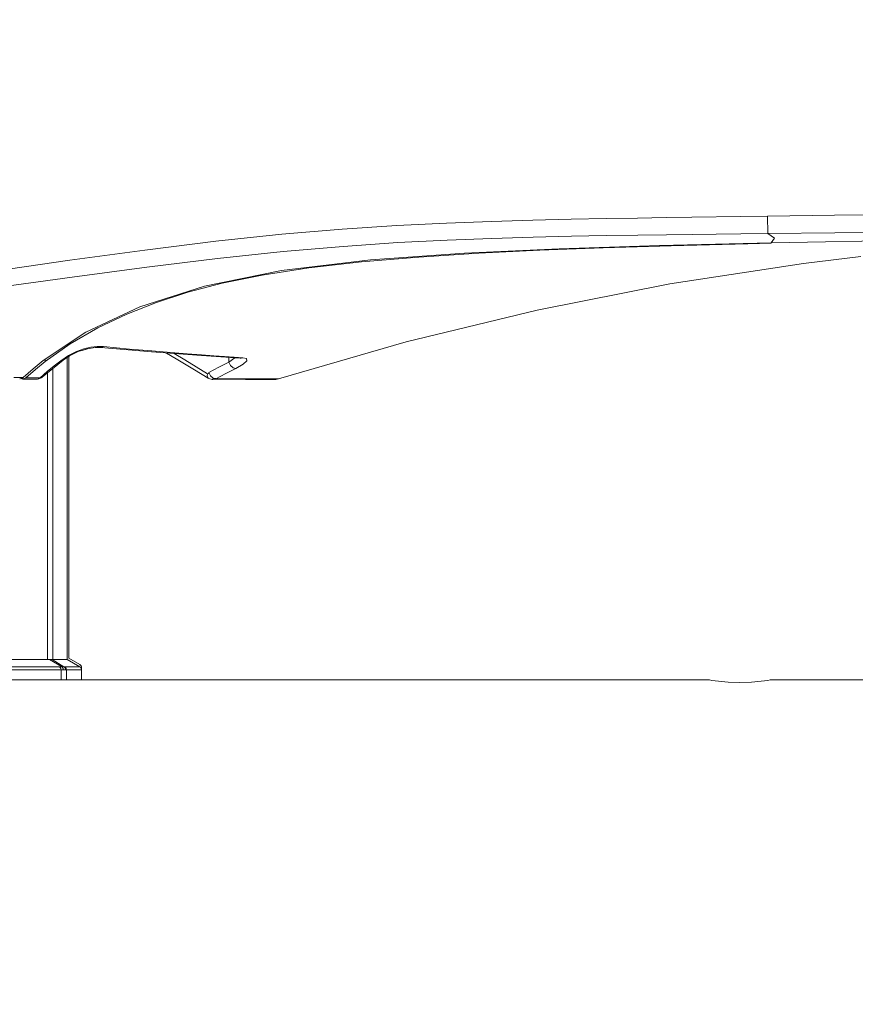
# Model space of a CAD drawing. Header units: millimetres. Extents: x 3925 to 5043, y -86 to 778.
# Tile 64 of 158: x 4424 to 4453, y 416 to 451. Entities that reach past the tile are written whole.
import ezdxf

# ---------------------------------------------------------------- set-up
doc = ezdxf.new("R2010")
doc.units = ezdxf.units.MM
doc.header["$LTSCALE"] = 46.255
doc.header["$PDMODE"] = 3
doc.header["$PDSIZE"] = 1
doc.layers.get('Defpoints').update_dxf_attribs({"linetype": 'CONTINUOUS'})
for name, color, linetype in [('140-154101-01_RIGGDXF_DIMENSION', 7, 'CONTINUOUS'), ('140-154101-0DXF_CONTINUOUS_LINE', 7, 'CONTINUOUS'), ('H30K-FRONT-CDXF_CONTINUOUS_LINE', 7, 'CONTINUOUS'), ('H30K-TOP-COVDXF_CONTINUOUS_LINE', 7, 'CONTINUOUS'), ('PJ-LENS-B10RDXF_CONTINUOUS_LINE', 7, 'CONTINUOUS')]:
    doc.layers.add(name, color=color, linetype=linetype)
doc.styles.add('SLDTEXTSTYLE0', font='arialbd.ttf', dxfattribs={"height": 5.5})
doc.dimstyles.new('SLDDIMSTYLE2', dxfattribs={"dimtxt": 5.650301, "dimasz": 4.572, "dimexe": 0, "dimexo": 0.0625, "dimgap": 1.412575, "dimtad": 0, "dimtih": 1, "dimtoh": 1, "dimlfac": 3.5, "dimrnd": 1e-09, "dimzin": 4, "dimdsep": 46, "dimtxsty": 'SLDTEXTSTYLE0', "dimsah": 1, "dimcen": 0.09, "dimadec": 0, "dimazin": 1, "dimtol": 1, "dimtp": 0.5, "dimtm": 0.5, "dimtfac": 1, "dimtdec": 1, "dimtofl": 0, "dimtmove": 0, "dimatfit": 3, "dimfxl": 1, "dimfrac": 2, "dimtolj": 1, "dimarcsym": 0})

# ---------------------------------------------------------------- blocks, each defined once
blk = doc.blocks.new('*D71')
at = {"layer": '140-154101-01_RIGGDXF_DIMENSION', "color": 0, "linetype": 'Continuous', "lineweight": -2}
for p, q in [((4325.461, 463.556), (4325.461, 385.127)), ((4496.711, 463.556), (4496.711, 385.127)), ((4492.711, 385.127), (4329.461, 385.127))]:
    blk.add_line(p, q, dxfattribs=at)
at = {"layer": '140-154101-01_RIGGDXF_DIMENSION', "color": 0, "linetype": 'Continuous'}
for points in [[(4329.461, 385.794), (4329.461, 384.461), (4325.461, 385.127)], [(4492.711, 385.794), (4492.711, 384.461), (4496.711, 385.127)]]:
    blk.add_solid(points, dxfattribs=at)
at = {"layer": 'Defpoints', "color": 0, "linetype": 'Continuous'}
for p in [(4325.461, 463.618), (4496.711, 463.618), (4325.461, 385.127)]:
    blk.add_point(p, dxfattribs=at)
at = {"layer": '140-154101-01_RIGGDXF_DIMENSION', "color": 0, "linetype": 'Continuous', "insert": (4411.086, 390.076), "char_height": 5.5, "attachment_point": 5, "style": 'SLDTEXTSTYLE0'}
blk.add_mtext('\\A1;685.00 [26.97]', dxfattribs=at)

msp = doc.modelspace()

# ---------------------------------------------------------------- linework, layer by layer
at = {"layer": '140-154101-0DXF_CONTINUOUS_LINE', "color": 7, "linetype": 'Continuous', "lineweight": 0}
for p, q in [((4447.9235, 427.7368), (4370.0485, 427.7368)), ((4448.0038, 427.7236), (4447.9235, 427.7368)), ((4460.3324, 427.7368), (4450.0485, 427.7368))]:
    msp.add_line(p, q, dxfattribs=at)
for points in [[(4448.986, 427.6458), (4448.5814, 427.6591), (4448.2349, 427.6914), (4448.0038, 427.7236)], [(4450.0485, 427.7367), (4449.9685, 427.7237), (4449.7384, 427.6916), (4449.3927, 427.6592), (4448.986, 427.6458)]]:
    msp.add_lwpolyline(points, dxfattribs=at)
at = {"layer": 'H30K-FRONT-CDXF_CONTINUOUS_LINE', "color": 7, "linetype": 'Continuous', "lineweight": 0}
for p, q in [((4450.0822, 443.0394), (4449.2645, 443.0219)), ((4425.512, 439.5163), (4424.6326, 438.8972)), ((4425.9331, 439.2867), (4426.1178, 439.3437)), ((4426.233, 439.3942), (4426.4547, 439.4213)), ((4426.3856, 439.3865), (4426.584, 439.3865)), ((4426.4547, 439.4213), (4426.6776, 439.4186)), ((4426.584, 439.3864), (4426.5839, 439.3865)), ((4424.6326, 438.8972), (4424.29, 438.6199)), ((4424.6326, 438.9719), (4424.6326, 438.8972)), ((4424.9527, 438.7394), (4425.1827, 438.9241)), ((4425.0817, 438.7957), (4425.2598, 438.9376)), ((4425.1827, 438.9241), (4425.4523, 439.1066)), ((4425.1827, 438.9241), (4425.2598, 438.9376)), ((4425.2598, 438.9376), (4425.4869, 439.0921)), ((4431.0701, 439.0381), (4431.0757, 438.8696)), ((4431.282, 439.0205), (4431.0757, 438.8696)), ((4431.1361, 438.7532), (4431.0757, 438.8696)), ((4431.2574, 439.0479), (4431.5618, 439.0279)), ((4431.5618, 439.0279), (4431.472, 439.0117)), ((4424.29, 438.6199), (4423.9569, 438.3281)), ((4424.454, 438.3253), (4424.7097, 438.5399)), ((4424.5293, 438.341), (4424.7209, 438.5013)), ((4424.7097, 438.5399), (4424.9527, 438.7394)), ((4424.7209, 438.5013), (4425.0817, 438.7957)), ((4429.8721, 438.6011), (4430.3508, 438.3114)), ((4430.3271, 438.4656), (4430.3567, 438.4805)), ((4430.3567, 438.4805), (4430.3728, 438.513)), ((4430.4335, 438.3938), (4430.3732, 438.5111)), ((4423.812, 438.2865), (4423.792, 438.2945)), ((4423.846, 438.2825), (4423.812, 438.2865)), ((4423.846, 438.2825), (4423.9289, 438.2824)), ((4423.9289, 438.2824), (4424.2503, 438.2819)), ((4423.9569, 438.3281), (4424.454, 438.3253)), ((4424.2503, 438.2819), (4424.3677, 438.2818)), ((4424.3677, 438.2812), (4424.3689, 438.2812)), ((4424.3976, 438.2829), (4424.3695, 438.2812)), ((4424.4544, 438.3244), (4424.5148, 438.3305)), ((4424.5148, 438.3305), (4424.5301, 438.3403)), ((4430.3143, 438.3906), (4430.3267, 438.4658)), ((4430.3529, 438.3102), (4430.3508, 438.3114)), ((4430.4944, 438.2704), (4430.5157, 438.2702)), ((4430.5139, 438.272), (4430.5048, 438.2718)), ((4430.5056, 438.2718), (4431.6608, 438.2701)), ((4430.6165, 438.2939), (4430.5139, 438.272)), ((4430.6165, 438.2939), (4431.8052, 438.2887)), ((4431.6588, 438.2701), (4432.4447, 438.2687)), ((4431.8052, 438.2887), (4432.3616, 438.286)), ((4432.3616, 438.286), (4432.7813, 438.2837)), ((4432.4435, 438.2687), (4432.7076, 438.268)), ((4432.7813, 438.2837), (4432.8092, 438.2834))]:
    msp.add_line(p, q, dxfattribs=at)
for points in [[(4449.2645, 443.0219), (4446.5786, 442.9512), (4444.189, 442.878), (4441.9753, 442.7948), (4439.8314, 442.6906), (4437.7311, 442.5563), (4435.7261, 442.3864), (4433.872, 442.1756), (4432.2359, 441.9232), (4430.8425, 441.638), (4429.6346, 441.3216), (4428.5404, 440.967), (4427.4927, 440.5549), (4426.4751, 440.0719), (4425.512, 439.5163)], [(4453.2313, 442.5717), (4451.2123, 442.3275), (4446.5372, 441.614), (4441.8819, 440.6948), (4437.2908, 439.5793), (4432.8092, 438.2834)], [(4425.4523, 439.1066), (4425.7302, 439.2441), (4425.9955, 439.3382), (4426.233, 439.3942)], [(4425.4869, 439.0921), (4425.7966, 439.2434), (4426.108, 439.3421), (4426.3856, 439.3865)], [(4426.5839, 439.3865), (4428.3601, 439.2325), (4430.1098, 439.1013), (4431.472, 439.0117)], [(4426.6776, 439.4186), (4426.5954, 439.386), (4426.584, 439.3865)], [(4426.6776, 439.4186), (4427.5897, 439.333), (4428.3706, 439.2646), (4429.0397, 439.2095), (4429.6145, 439.1646), (4430.1106, 439.1276), (4430.5419, 439.0967), (4430.9205, 439.0705), (4431.2574, 439.0479)], [(4428.3685, 439.2318), (4428.3763, 439.2312), (4428.5346, 439.2193)], [(4428.8924, 439.1926), (4429.2246, 438.9923), (4429.8721, 438.6011)], [(4430.3271, 438.4656), (4429.5262, 438.9504), (4429.1582, 439.1726)], [(4431.0757, 438.8696), (4430.7263, 438.6933), (4430.3728, 438.513)], [(4431.7042, 438.9189), (4431.5771, 438.8), (4431.3152, 438.6495)], [(4431.472, 439.0117), (4431.4915, 439.0099), (4431.5057, 439.0076)], [(4431.5618, 439.0279), (4431.692, 438.9951), (4431.7042, 438.9189)], [(4431.3152, 438.6495), (4430.9681, 438.4737), (4430.6165, 438.2939)], [(4431.3152, 438.6495), (4431.224, 438.6725), (4431.1361, 438.7532)], [(4423.9569, 438.3281), (4423.9111, 438.2972), (4423.861, 438.2832), (4423.846, 438.2825)], [(4424.3689, 438.2812), (4424.4058, 438.2887), (4424.4544, 438.3244)], [(4424.5298, 438.3401), (4424.5083, 438.3239), (4424.3976, 438.2829)], [(4430.3508, 438.3114), (4430.3311, 438.3302), (4430.3143, 438.3906)], [(4430.3541, 438.3122), (4430.3721, 438.3028), (4430.4944, 438.2704)], [(4430.6162, 438.2947), (4430.5231, 438.3141), (4430.4335, 438.3938)]]:
    msp.add_lwpolyline(points, dxfattribs=at)
msp.add_arc((4432.7079, 438.6073), 0.3393, 258.53804, 287.36245, dxfattribs=at)
at = {"layer": 'H30K-TOP-COVDXF_CONTINUOUS_LINE', "color": 7, "linetype": 'Continuous', "lineweight": 0}
for p, q in [((4449.9601, 443.99), (4449.9712, 443.3798)), ((4426.0577, 439.9179), (4424.5655, 438.9274)), ((4424.2108, 438.638), (4424.5655, 438.9274)), ((4423.8591, 438.3319), (4424.2108, 438.638)), ((4423.8591, 438.3319), (4423.5407, 438.3326)), ((4423.7617, 438.2854), (4423.7412, 438.284)), ((4423.8129, 438.3008), (4423.7617, 438.2854)), ((4423.8591, 438.3319), (4423.8129, 438.3008))]:
    msp.add_line(p, q, dxfattribs=at)
for points in [[(4449.9498, 443.9899), (4452.308, 444.0244), (4454.538, 444.043), (4456.846, 444.0511), (4459.3419, 444.051), (4462.0465, 444.046), (4464.9572, 444.0419)], [(4411.4171, 441.0471), (4412.8423, 441.0782), (4414.421, 441.1522), (4416.1744, 441.2785), (4418.137, 441.4676), (4420.3594, 441.7304), (4422.8526, 442.0658), (4425.5042, 442.4411), (4428.1273, 442.8015), (4430.6125, 443.1099), (4432.9257, 443.3537), (4435.0432, 443.5339), (4436.9621, 443.6606), (4438.6979, 443.7472), (4440.2783, 443.8066), (4441.7317, 443.8482), (4443.0716, 443.8787), (4444.2957, 443.9021), (4445.4019, 443.9209), (4446.4022, 443.9367), (4447.3056, 443.9504)], [(4447.3056, 443.9504), (4449.015, 443.9757), (4449.9498, 443.9899)], [(4411.4173, 440.5593), (4412.8544, 440.5885), (4414.4457, 440.6546), (4416.2124, 440.7666), (4418.1887, 440.9362), (4420.424, 441.1766), (4422.9268, 441.491), (4425.5817, 441.8507), (4428.201, 442.202), (4430.6775, 442.5062), (4432.9792, 442.7491), (4435.0852, 442.9305), (4436.9938, 443.0595), (4438.7214, 443.1488), (4440.2958, 443.2103), (4441.7452, 443.2532), (4443.0826, 443.2838), (4444.3053, 443.3064), (4445.4109, 443.3236), (4446.4109, 443.3373), (4447.3142, 443.3485), (4448.1589, 443.3585), (4449.0239, 443.3684), (4449.9718, 443.3795)], [(4449.9712, 443.3798), (4452.3149, 443.408), (4454.5415, 443.424), (4456.8469, 443.4308), (4459.3412, 443.4303), (4462.0452, 443.4255), (4464.957, 443.4215)], [(4449.9718, 443.3795), (4450.1949, 443.2226), (4450.0819, 443.0529)], [(4450.0819, 443.0529), (4446.1751, 442.9569), (4442.6571, 442.8413), (4439.3328, 442.6914), (4436.035, 442.4536), (4432.9227, 442.0788), (4430.2232, 441.5362), (4427.9479, 440.8097), (4426.0577, 439.9179)], [(4450.0819, 443.0529), (4455.1635, 443.152), (4460.1221, 443.2174), (4464.9572, 443.2433)]]:
    msp.add_lwpolyline(points, dxfattribs=at)
at = {"layer": 'PJ-LENS-B10RDXF_CONTINUOUS_LINE', "color": 7, "linetype": 'Continuous', "lineweight": 0}
for p, q in [((4425.4113, 439.0407), (4425.4113, 428.4522)), ((4425.4591, 428.5033), (4425.4591, 439.0732)), ((4424.7151, 428.4533), (4424.7151, 438.4964)), ((4424.9062, 428.4525), (4424.9062, 438.6525)), ((4425.4591, 428.5033), (4425.8466, 428.2795)), ((4425.1322, 428.2007), (4396.736, 428.2007)), ((4397.1531, 428.4533), (4424.7151, 428.4533)), ((4424.7913, 428.4561), (4425.2078, 428.2036)), ((4425.2918, 428.2032), (4424.8747, 428.4553)), ((4424.9062, 428.4529), (4425.4113, 428.4522)), ((4425.8463, 428.2005), (4425.3215, 428.201)), ((4425.4113, 428.4522), (4425.8463, 428.2005)), ((4425.9091, 427.7368), (4425.9091, 428.1713)), ((4396.6765, 428.0924), (4425.1917, 428.0924)), ((4425.1917, 427.7368), (4425.1917, 428.0924)), ((4425.3826, 428.0929), (4425.3826, 427.7368)), ((4425.9091, 428.0929), (4425.3826, 428.0929))]:
    msp.add_line(p, q, dxfattribs=at)
for points in [[(4424.7151, 428.4533), (4424.7421, 428.4536), (4424.7675, 428.4545), (4424.7913, 428.4561)], [(4424.7913, 428.4561), (4424.8223, 428.4578), (4424.8502, 428.4576), (4424.8748, 428.4555)], [(4424.8747, 428.4553), (4424.8863, 428.454), (4424.8967, 428.4532), (4424.9062, 428.4529)], [(4425.2078, 428.2036), (4425.1842, 428.202), (4425.159, 428.201), (4425.1322, 428.2007)], [(4425.1917, 428.0924), (4425.1847, 428.1348), (4425.1642, 428.1724), (4425.1322, 428.2007)], [(4425.2916, 428.2029), (4425.2668, 428.205), (4425.2389, 428.2053), (4425.2078, 428.2036)], [(4425.2689, 428.0953), (4425.2613, 428.1381), (4425.2401, 428.1756), (4425.2078, 428.2036)], [(4425.3521, 428.095), (4425.3451, 428.1372), (4425.3237, 428.1753), (4425.2916, 428.2029)], [(4425.3215, 428.201), (4425.3124, 428.2013), (4425.3025, 428.202), (4425.2918, 428.2032)], [(4425.3827, 428.0929), (4425.3752, 428.1351), (4425.3542, 428.1724), (4425.3214, 428.2008)], [(4425.9091, 428.0928), (4425.9014, 428.1349), (4425.8797, 428.1725), (4425.8463, 428.2006)], [(4425.1917, 428.0924), (4425.2191, 428.0927), (4425.2448, 428.0937), (4425.2689, 428.0953)], [(4425.2689, 428.0953), (4425.2999, 428.0971), (4425.3276, 428.097), (4425.3521, 428.095)], [(4425.3521, 428.095), (4425.3631, 428.0939), (4425.3732, 428.0931), (4425.3826, 428.0929)]]:
    msp.add_lwpolyline(points, dxfattribs=at)
msp.add_arc((4425.7841, 428.1713), 0.125, 0, 60, dxfattribs=at)

# ---------------------------------------------------------------- dimensions: what is measured, and where the dimension line sits
at = {"layer": '140-154101-01_RIGGDXF_DIMENSION', "color": 2, "linetype": 'Continuous'}
dim = msp.add_linear_dim(base=(4325.461, 385.1274), p1=(4496.711, 463.6183), p2=(4325.461, 463.6183), dimstyle='SLDDIMSTYLE2', override={"dimtxt": 5, "dimasz": 4, "dimtad": 1, "dimtih": 0, "dimtoh": 0, "dimlfac": 4, "dimtol": 0, "dimtp": 0.01, "dimtm": 0.01, "dimtdec": 2, "dimtofl": 1, "dimtzin": 0}, dxfattribs=at)
dim.commit()
dim.dimension.update_dxf_attribs({"geometry": '*D71', "text_midpoint": (4411.086, 385.1274), "dimtype": 160})

doc.saveas('drawing.dxf')
